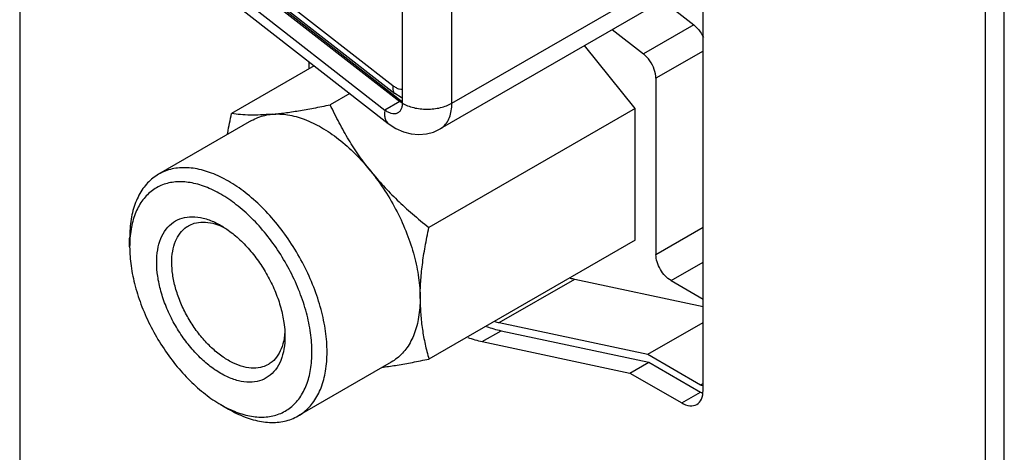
# Model space of a CAD drawing. Header units: inches. Extents: x 0 to 34, y 0 to 22.
# Tile 10 of 84: x 8.697 to 9.251, y 6.286 to 6.529. Entities that reach past the tile are written whole.
import ezdxf

# ---------------------------------------------------------------- set-up
doc = ezdxf.new("R2010")
doc.units = ezdxf.units.IN
doc.header["$LTSCALE"] = 1.87
doc.header["$MEASUREMENT"] = 0
doc.layers.get('0').update_dxf_attribs({"linetype": 'CONTINUOUS'})

msp = doc.modelspace()

# ---------------------------------------------------------------- linework, layer by layer
at = {"color": 7, "linetype": 'CONTINUOUS'}
for p, q in [((9.25109, 4.83406), (9.25109, 8.15709)), ((9.24049, 4.82794), (9.24049, 8.15097)), ((8.69743, 7.49856), (8.69743, 5.14149)), ((9.0817, 6.32056), (9.0817, 7.16887)), ((8.77891, 6.58645), (8.91115, 6.48318)), ((8.78351, 6.5839), (8.9126, 6.48308)), ((8.78549, 6.58728), (8.90729, 6.49216)), ((8.77056, 6.58163), (8.90279, 6.47836)), ((8.78658, 6.58279), (8.90837, 6.48767)), ((8.77236, 6.57415), (8.9046, 6.47088)), ((8.94043, 6.4822), (9.0817, 6.56376)), ((8.9126, 6.4822), (8.9126, 6.55291)), ((9.0817, 6.55311), (8.93391, 6.46778)), ((8.94043, 6.4822), (8.94043, 6.55291)), ((9.05894, 6.53997), (9.07646, 6.52628)), ((9.03065, 6.52363), (9.04817, 6.50995)), ((9.07646, 6.52628), (9.04817, 6.50995)), ((9.04352, 6.47927), (9.01508, 6.51465)), ((9.0817, 6.51156), (9.05519, 6.49625)), ((8.86002, 6.50569), (8.86002, 6.50152)), ((8.86309, 6.50329), (8.81655, 6.47642)), ((9.05519, 6.49625), (9.05519, 6.39711)), ((8.88304, 6.48772), (8.87205, 6.48137)), ((8.91115, 6.48318), (8.90279, 6.47836)), ((9.04352, 6.47927), (8.92756, 6.41232)), ((9.04352, 6.40526), (9.04352, 6.47927)), ((8.82784, 6.47248), (8.77552, 6.44227)), ((9.05519, 6.39711), (9.0817, 6.41242)), ((8.75926, 6.40144), (8.75926, 6.40634)), ((9.04352, 6.40526), (8.92756, 6.33831)), ((9.06367, 6.38241), (9.0817, 6.39282)), ((8.96707, 6.35877), (9.0095, 6.38327)), ((9.0095, 6.38327), (9.0817, 6.36788)), ((9.06367, 6.38241), (9.0817, 6.372)), ((8.96707, 6.35877), (9.05059, 6.34097)), ((9.05059, 6.34097), (9.0817, 6.35894)), ((8.95753, 6.34814), (8.96813, 6.35426)), ((8.96813, 6.35426), (9.05113, 6.33657)), ((8.95753, 6.34814), (9.04053, 6.33045)), ((9.05059, 6.34097), (9.08029, 6.32382)), ((8.90635, 6.33652), (8.85402, 6.30631)), ((9.04053, 6.33045), (9.05113, 6.33657)), ((9.05113, 6.33657), (9.08029, 6.31974)), ((9.04053, 6.33045), (9.06968, 6.31362)), ((9.08029, 6.32382), (9.0817, 6.32464)), ((9.06968, 6.31362), (9.08029, 6.31974)), ((8.81053, 6.31265), (8.81478, 6.31019))]:
    msp.add_line(p, q, dxfattribs=at)
for points in [[(8.9126, 6.48508), (8.91192, 6.48536), (8.90837, 6.48767)], [(8.9046, 6.47088), (8.90886, 6.46806), (8.91324, 6.46609), (8.91761, 6.46496), (8.9219, 6.46459), (8.92609, 6.46495), (8.93012, 6.46602), (8.93391, 6.46778)]]:
    msp.add_lwpolyline(points, dxfattribs=at)
for points, knots in [([(9.07646, 6.52628), (9.07784, 6.5252), (9.07987, 6.52295), (9.08135, 6.52037), (9.08186, 6.51926)], [0, 0, 0, 0, 0.592579, 1, 1, 1, 1]), ([(9.05519, 6.49625), (9.05519, 6.49792), (9.05445, 6.50143), (9.05201, 6.50614), (9.04956, 6.50887), (9.04817, 6.50995)], [0, 0, 0, 0, 0.316512, 0.665959, 1, 1, 1, 1]), ([(8.90729, 6.49216), (8.9072, 6.49163), (8.90711, 6.49064), (8.90729, 6.48926), (8.90775, 6.48826), (8.90819, 6.48781), (8.90837, 6.48767)], [0, 0, 0, 0, 0.332142, 0.615303, 0.858696, 1, 1, 1, 1]), ([(8.90729, 6.49216), (8.90785, 6.49172), (8.90899, 6.49096), (8.9108, 6.4902), (8.91202, 6.49002), (8.9126, 6.49004)], [0, 0, 0, 0, 0.369411, 0.704066, 1, 1, 1, 1]), ([(8.83934, 6.47603), (8.84172, 6.47624), (8.8467, 6.47681), (8.85449, 6.47798), (8.86302, 6.47951), (8.86894, 6.48072), (8.87205, 6.48137)], [0, 0, 0, 0, 0.216215, 0.453089, 0.712545, 1, 1, 1, 1]), ([(8.89485, 6.44398), (8.89259, 6.44679), (8.88827, 6.45256), (8.88236, 6.46165), (8.87694, 6.47126), (8.87365, 6.47793), (8.87205, 6.48137)], [0, 0, 0, 0, 0.246283, 0.491907, 0.740913, 1, 1, 1, 1]), ([(8.90279, 6.47836), (8.90265, 6.47748), (8.9025, 6.47583), (8.90279, 6.47352), (8.90356, 6.47186), (8.9043, 6.47112), (8.9046, 6.47088)], [0, 0, 0, 0, 0.332142, 0.615303, 0.858696, 1, 1, 1, 1]), ([(8.91015, 6.47679), (8.90998, 6.47669), (8.90933, 6.47638), (8.90804, 6.47615), (8.90664, 6.47635), (8.90549, 6.47674), (8.90425, 6.47733), (8.90336, 6.47791), (8.90279, 6.47836)], [0, 0, 0, 0, 0.074697, 0.268513, 0.483435, 0.601669, 0.72737, 1, 1, 1, 1]), ([(8.9126, 6.4822), (8.9126, 6.48153), (8.91248, 6.48028), (8.91192, 6.47859), (8.91107, 6.47743), (8.91041, 6.47694), (8.91015, 6.47679)], [0, 0, 0, 0, 0.320179, 0.60306, 0.855977, 1, 1, 1, 1]), ([(8.9126, 6.4822), (8.91355, 6.48165), (8.91563, 6.48067), (8.91903, 6.47964), (8.9227, 6.47901), (8.92651, 6.47879), (8.93033, 6.47901), (8.934, 6.47964), (8.9374, 6.48067), (8.93948, 6.48165), (8.94043, 6.4822)], [0, 0, 0, 0, 0.114155, 0.237327, 0.366976, 0.5, 0.633024, 0.762673, 0.885845, 1, 1, 1, 1]), ([(8.93391, 6.46778), (8.93437, 6.46804), (8.93571, 6.46896), (8.93763, 6.47105), (8.93926, 6.47424), (8.94024, 6.47804), (8.94043, 6.48077), (8.94043, 6.4822)], [0, 0, 0, 0, 0.095798, 0.293195, 0.506143, 0.740928, 1, 1, 1, 1]), ([(8.81423, 6.46464), (8.81429, 6.46495), (8.81497, 6.4689), (8.81576, 6.47282), (8.81655, 6.47642)], [0, 0, 0, 0, 0.079892, 1, 1, 1, 1]), ([(8.83934, 6.47603), (8.83718, 6.47584), (8.83306, 6.47556), (8.82714, 6.47548), (8.82169, 6.47575), (8.81822, 6.47616), (8.81655, 6.47642)], [0, 0, 0, 0, 0.284376, 0.541762, 0.777682, 1, 1, 1, 1]), ([(8.82784, 6.47248), (8.82899, 6.47314), (8.83264, 6.4749), (8.83664, 6.47579), (8.83934, 6.47603)], [0, 0, 0, 0, 0.326924, 1, 1, 1, 1]), ([(8.83934, 6.47603), (8.84226, 6.47629), (8.84847, 6.47598), (8.85788, 6.47335), (8.86401, 6.47037), (8.8671, 6.46859)], [0, 0, 0, 0, 0.301281, 0.633461, 1, 1, 1, 1]), ([(8.8671, 6.46859), (8.87046, 6.46665), (8.87712, 6.46208), (8.8864, 6.45379), (8.89211, 6.4474), (8.89485, 6.44398)], [0, 0, 0, 0, 0.312451, 0.647537, 1, 1, 1, 1]), ([(8.81477, 6.43838), (8.81175, 6.44012), (8.80571, 6.44307), (8.79638, 6.44573), (8.78742, 6.44624), (8.78044, 6.44474), (8.77671, 6.44296), (8.77552, 6.44227)], [0, 0, 0, 0, 0.25361, 0.487332, 0.701327, 0.900096, 1, 1, 1, 1]), ([(8.77552, 6.44227), (8.77441, 6.44163), (8.77109, 6.43938), (8.76632, 6.43422), (8.7622, 6.42624), (8.75975, 6.41674), (8.75926, 6.40992), (8.75926, 6.40634)], [0, 0, 0, 0, 0.09264, 0.290598, 0.504184, 0.739792, 1, 1, 1, 1]), ([(8.89485, 6.44398), (8.89768, 6.44046), (8.90299, 6.43308), (8.9098, 6.42129), (8.91533, 6.409), (8.91943, 6.39658), (8.92198, 6.38439), (8.9226, 6.37633), (8.9226, 6.37245)], [0, 0, 0, 0, 0.173544, 0.348859, 0.522401, 0.690739, 0.850776, 1, 1, 1, 1]), ([(8.89485, 6.44398), (8.89713, 6.44114), (8.90193, 6.43557), (8.90976, 6.42759), (8.91832, 6.41981), (8.92439, 6.41482), (8.92756, 6.41232)], [0, 0, 0, 0, 0.239519, 0.483143, 0.734448, 1, 1, 1, 1]), ([(8.81053, 6.43103), (8.80774, 6.43264), (8.80216, 6.43537), (8.79354, 6.43782), (8.78527, 6.43829), (8.77766, 6.43666), (8.77106, 6.4329), (8.76578, 6.42719), (8.76198, 6.41982), (8.76012, 6.41263), (8.75957, 6.40799), (8.75944, 6.40632)], [0, 0, 0, 0, 0.135477, 0.260367, 0.374718, 0.480932, 0.583809, 0.689564, 0.80367, 0.929541, 1, 1, 1, 1]), ([(8.85402, 6.30631), (8.85513, 6.30695), (8.85845, 6.3092), (8.86322, 6.31436), (8.86734, 6.32234), (8.86979, 6.33184), (8.87056, 6.34256), (8.86964, 6.35422), (8.86708, 6.36646), (8.86295, 6.37894), (8.85738, 6.39127), (8.85052, 6.4031), (8.84259, 6.41406), (8.83385, 6.4238), (8.82462, 6.43199), (8.81806, 6.43648), (8.81477, 6.43838)], [0, 0, 0, 0, 0.024387, 0.076498, 0.132723, 0.194744, 0.263205, 0.337918, 0.418071, 0.502369, 0.589234, 0.677033, 0.764023, 0.848096, 0.927248, 1, 1, 1, 1]), ([(8.86101, 6.33237), (8.86155, 6.33563), (8.86205, 6.34254), (8.86121, 6.3533), (8.85884, 6.36461), (8.85503, 6.37613), (8.84988, 6.38752), (8.84354, 6.39845), (8.83622, 6.40858), (8.82815, 6.41757), (8.81963, 6.42513), (8.81356, 6.42928), (8.81053, 6.43103)], [0, 0, 0, 0, 0.085022, 0.177809, 0.277352, 0.382042, 0.48992, 0.598958, 0.706988, 0.811394, 0.909688, 1, 1, 1, 1]), ([(8.77446, 6.39266), (8.77446, 6.39503), (8.7748, 6.39962), (8.77651, 6.40602), (8.77946, 6.41142), (8.78361, 6.41547), (8.78875, 6.41792), (8.7946, 6.41866), (8.80092, 6.41777), (8.80626, 6.41578), (8.80944, 6.41411), (8.81052, 6.41348)], [0, 0, 0, 0, 0.132977, 0.256101, 0.368778, 0.473528, 0.575711, 0.682326, 0.799297, 0.929751, 1, 1, 1, 1]), ([(8.78295, 6.39266), (8.78295, 6.39476), (8.78325, 6.3988), (8.78476, 6.40445), (8.78736, 6.40921), (8.79015, 6.41194), (8.79191, 6.41305), (8.79227, 6.41326)], [0, 0, 0, 0, 0.266043, 0.512256, 0.737563, 0.947024, 1, 1, 1, 1]), ([(8.79227, 6.41326), (8.79331, 6.41386), (8.79598, 6.415), (8.80072, 6.41561), (8.80578, 6.41489), (8.809, 6.41379), (8.81043, 6.41319)], [0, 0, 0, 0, 0.19049, 0.458816, 0.753212, 1, 1, 1, 1]), ([(8.81265, 6.41218), (8.81307, 6.41191), (8.8158, 6.41009), (8.8207, 6.40616), (8.82686, 6.39979), (8.83248, 6.39249), (8.83739, 6.38447), (8.8414, 6.37599), (8.84436, 6.3674), (8.84597, 6.3599), (8.84643, 6.35532), (8.84652, 6.35359)], [0, 0, 0, 0, 0.021072, 0.141141, 0.268521, 0.400875, 0.536181, 0.671615, 0.802781, 0.925506, 1, 1, 1, 1]), ([(8.9226, 6.37245), (8.9226, 6.37554), (8.92283, 6.38186), (8.9238, 6.39155), (8.92538, 6.40176), (8.92678, 6.40872), (8.92756, 6.41232)], [0, 0, 0, 0, 0.230138, 0.470936, 0.72555, 1, 1, 1, 1]), ([(8.75926, 6.40144), (8.75926, 6.39784), (8.75985, 6.39037), (8.76221, 6.37907), (8.76603, 6.36755), (8.77118, 6.35615), (8.77751, 6.34523), (8.78484, 6.3351), (8.79291, 6.32611), (8.80143, 6.31854), (8.80749, 6.3144), (8.81053, 6.31265)], [0, 0, 0, 0, 0.101371, 0.210168, 0.324592, 0.442499, 0.561673, 0.679747, 0.79386, 0.901291, 1, 1, 1, 1]), ([(9.06367, 6.38241), (9.06247, 6.38311), (9.06019, 6.38503), (9.05753, 6.38866), (9.05571, 6.39278), (9.05519, 6.39572), (9.05519, 6.39711)], [0, 0, 0, 0, 0.237222, 0.500006, 0.762787, 1, 1, 1, 1]), ([(8.84659, 6.35102), (8.84659, 6.34864), (8.84625, 6.34406), (8.84454, 6.33766), (8.84159, 6.33226), (8.83744, 6.32821), (8.8323, 6.32576), (8.82645, 6.32501), (8.82014, 6.32591), (8.81355, 6.32836), (8.80688, 6.33228), (8.80036, 6.33752), (8.79419, 6.34389), (8.78857, 6.35119), (8.78366, 6.35921), (8.77965, 6.36769), (8.7767, 6.37628), (8.7749, 6.38462), (8.77446, 6.39007), (8.77446, 6.39266)], [0, 0, 0, 0, 0.055412, 0.106721, 0.153676, 0.197328, 0.23991, 0.284339, 0.333084, 0.387447, 0.447583, 0.512886, 0.582165, 0.65415, 0.72774, 0.801399, 0.872737, 0.939485, 1, 1, 1, 1]), ([(8.83727, 6.33532), (8.83623, 6.33472), (8.83356, 6.33358), (8.82882, 6.33297), (8.82325, 6.33376), (8.81743, 6.33593), (8.81155, 6.33938), (8.8058, 6.344), (8.80036, 6.34962), (8.7954, 6.35607), (8.79107, 6.36315), (8.78753, 6.37063), (8.78492, 6.37821), (8.78334, 6.38556), (8.78295, 6.39037), (8.78295, 6.39266)], [0, 0, 0, 0, 0.039843, 0.095966, 0.15754, 0.22621, 0.30217, 0.384656, 0.472163, 0.563088, 0.656042, 0.749086, 0.8392, 0.92352, 1, 1, 1, 1]), ([(8.9226, 6.37245), (8.9226, 6.36889), (8.92212, 6.36209), (8.91969, 6.35263), (8.91561, 6.34466), (8.91084, 6.33947), (8.90749, 6.33718), (8.90635, 6.33652)], [0, 0, 0, 0, 0.259066, 0.493846, 0.706788, 0.904181, 1, 1, 1, 1]), ([(8.9226, 6.37245), (8.9226, 6.36949), (8.92281, 6.36365), (8.92376, 6.35503), (8.92532, 6.3466), (8.92676, 6.34107), (8.92756, 6.33831)], [0, 0, 0, 0, 0.257023, 0.505707, 0.750852, 1, 1, 1, 1]), ([(8.84608, 6.34965), (8.84575, 6.34774), (8.84478, 6.34413), (8.84218, 6.33937), (8.83939, 6.33664), (8.83763, 6.33553), (8.83727, 6.33532)], [0, 0, 0, 0, 0.335428, 0.642437, 0.927817, 1, 1, 1, 1]), ([(8.90148, 6.3337), (8.90164, 6.33372), (8.9044, 6.33408), (8.91, 6.33492), (8.91853, 6.33645), (8.92445, 6.33765), (8.92756, 6.33831)], [0, 0, 0, 0, 0.018864, 0.315324, 0.640191, 1, 1, 1, 1]), ([(8.81485, 6.31036), (8.81629, 6.30967), (8.82048, 6.30786), (8.82751, 6.30586), (8.83578, 6.30539), (8.8434, 6.30702), (8.85, 6.31078), (8.85528, 6.31649), (8.85769, 6.32118), (8.85867, 6.32371)], [0, 0, 0, 0, 0.0909, 0.260818, 0.416396, 0.560904, 0.700871, 0.844755, 1, 1, 1, 1]), ([(9.07818, 6.31278), (9.07933, 6.31344), (9.08131, 6.31592), (9.0817, 6.31893), (9.0817, 6.32056)], [0, 0, 0, 0, 0.44922, 1, 1, 1, 1]), ([(9.06968, 6.31362), (9.07109, 6.31281), (9.0739, 6.31164), (9.07703, 6.31211), (9.07818, 6.31278)], [0, 0, 0, 0, 0.550728, 1, 1, 1, 1]), ([(8.81478, 6.31019), (8.81779, 6.30845), (8.82384, 6.3055), (8.83316, 6.30285), (8.84212, 6.30234), (8.8491, 6.30384), (8.85283, 6.30562), (8.85402, 6.30631)], [0, 0, 0, 0, 0.253504, 0.487251, 0.701282, 0.90008, 1, 1, 1, 1])]:
    msp.add_open_spline(points, degree=3, knots=knots, dxfattribs=at)
for points in [[(8.9126, 6.4822), (8.91209, 6.48249), (8.91161, 6.48282), (8.91115, 6.48318)], [(8.81043, 6.41319), (8.8109, 6.413), (8.81136, 6.41279), (8.81183, 6.41257)], [(8.81052, 6.41348), (8.81124, 6.41307), (8.81195, 6.41263), (8.81265, 6.41218)], [(8.81183, 6.41257), (8.8121, 6.41244), (8.81237, 6.41231), (8.81265, 6.41218)], [(8.75944, 6.40632), (8.75932, 6.4047), (8.75926, 6.40307), (8.75926, 6.40144)], [(9.007, 6.38386), (9.00783, 6.38364), (9.00866, 6.38345), (9.0095, 6.38327)], [(8.95995, 6.35658), (8.96263, 6.35564), (8.96536, 6.35485), (8.96813, 6.35426)], [(8.96452, 6.35937), (8.96537, 6.35915), (8.96622, 6.35895), (8.96707, 6.35877)], [(8.84629, 6.35104), (8.84623, 6.35057), (8.84616, 6.35011), (8.84608, 6.34965)], [(8.84652, 6.35357), (8.84647, 6.35273), (8.8464, 6.35188), (8.84629, 6.35104)], [(8.84652, 6.35359), (8.84657, 6.35273), (8.84659, 6.35187), (8.84659, 6.35102)], [(8.94934, 6.35046), (8.95202, 6.34952), (8.95476, 6.34873), (8.95753, 6.34814)], [(8.85867, 6.32371), (8.85976, 6.3265), (8.86051, 6.32942), (8.86101, 6.33237)], [(9.08149, 6.32322), (9.08107, 6.3234), (9.08067, 6.3236), (9.08029, 6.32382)], [(9.08029, 6.31974), (9.08065, 6.31954), (9.08101, 6.31934), (9.08139, 6.31916)], [(8.81053, 6.31264), (8.81194, 6.31183), (8.81338, 6.31106), (8.81485, 6.31036)]]:
    msp.add_open_spline(points, degree=3, dxfattribs=at)

doc.saveas('drawing.dxf')
